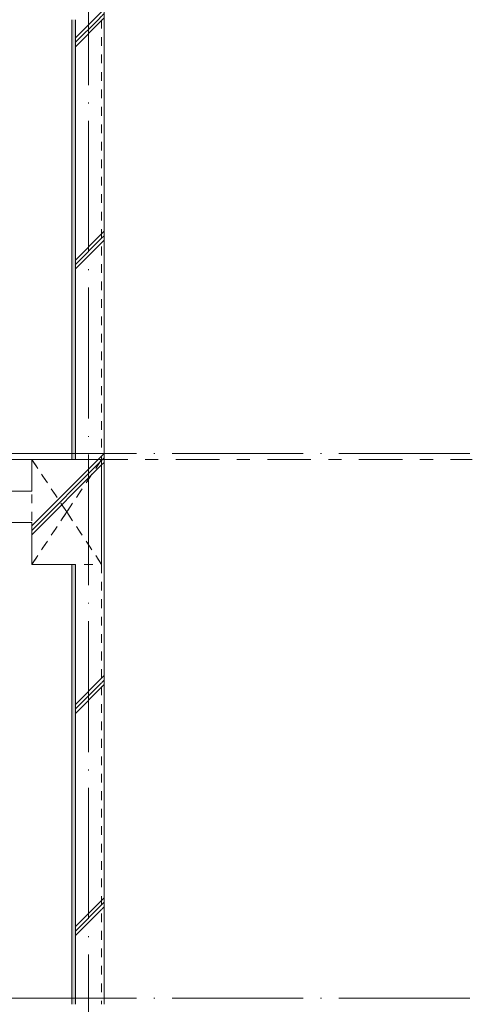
# Model space of a CAD drawing. Header units: millimetres. Extents: x 0 to 841, y 0 to 1188.
# Tile 19 of 98: x 350 to 402, y 338 to 451. Entities that reach past the tile are written whole.
import ezdxf
from ezdxf.xclip import XClip

# ---------------------------------------------------------------- set-up
doc = ezdxf.new("R2010")
doc.units = ezdxf.units.MM
doc.header["$MEASUREMENT"] = 0
doc.header["$XCLIPFRAME"] = 0
for name, pattern in [('Wipeout_Contour', [1000, 0, -1000]), ('二倍長一点鎖線', [10.5, 5, -2, 1.5, -2]), ('通り芯', [19, 15, -2, 0, -2]), ('ＪＷ点線１', [2, 1, -1])]:
    doc.linetypes.add(name, pattern=pattern)
for name, color, linetype in [('スラブ', 7, 'Continuous'), ('壁-躯体', 7, 'Continuous'), ('梁', 7, 'Continuous')]:
    doc.layers.add(name, color=color, linetype=linetype)
for name, color, linetype, lineweight, true_color in [('スラブ_ペン_番号__169', 253, 'Continuous', 5, 0xaaaaaa), ('壁-躯体_ペン_番号__161', 251, 'Continuous', 5, 0x6a6a6a), ('壁-躯体_ペン_番号__169', 253, 'Continuous', 5, 0xaaaaaa), ('壁-躯体_ペン_番号__174', 253, 'Continuous', 5, 0xaaaaaa), ('壁-躯体_ペン_番号__85', 251, 'Continuous', 5, 0x6a6a6a), ('梁_ペン_番号__169', 253, 'Continuous', 5, 0xaaaaaa), ('線_ペン_番号__85', 251, 'Continuous', 5, 0x6a6a6a)]:
    doc.layers.add(name, color=color, linetype=linetype, lineweight=lineweight, true_color=true_color)
for name, color, linetype, lineweight in [('スラブ_ペン_番号__29', 7, 'Continuous', 15), ('壁-躯体_ペン_番号__141', 7, 'Continuous', 15), ('室名.★_ペン_番号__46', 7, 'Continuous', 13), ('梁_ペン_番号__30', 7, 'Continuous', 15), ('梁_ペン_番号__41', 7, 'Continuous', 13), ('通り芯_ペン_番号__139', 8, 'Continuous', 5)]:
    doc.layers.add(name, color=color, linetype=linetype, lineweight=lineweight)
doc.styles.add('GENERATED_STYLE_1', font='meiryo.ttc')
pattern_1 = [(45, (121.78, 213.639), (-12.7279, 12.7279), []), (45, (121.525, 213.894), (-12.7279, 12.7279), []), (45, (121.27, 214.148), (-12.7279, 12.7279), [])]

# ---------------------------------------------------------------- blocks, each defined once
blk = doc.blocks.new('*X93')
at = {"layer": '壁-躯体_ペン_番号__174', "linetype": 'Continuous', "lineweight": 5, "true_color": 0xaaaaaa}
blk.add_hatch(color=253, dxfattribs=at).paths.add_polyline_path([(356.28, 388.84), (355.88, 388.84), (355.88, 338.44), (356.28, 338.44)])
blk = doc.blocks.new('*X94')
at = {"layer": '壁-躯体_ペン_番号__174', "linetype": 'Continuous', "lineweight": 5, "true_color": 0xaaaaaa}
blk.add_hatch(color=253, dxfattribs=at).paths.add_polyline_path([(356.28, 451.24), (355.88, 451.24), (355.88, 400.84), (356.28, 400.84)])
blk = doc.blocks.new('図面_7_7', base_point=(216.78, 313.24))
at = {"color": 254, "linetype": 'Wipeout_Contour', "lineweight": 0, "ltscale": 2379.73122}
blk.add_wipeout([(359.28, 338.44), (359.28, 326.44), (359.28, 276.04), (359.58, 276.04), (359.58, 338.44)], dxfattribs=at).dxf.layer = '壁-躯体'
at = {"layer": '壁-躯体_ペン_番号__169', "linetype": 'Continuous', "lineweight": 5, "true_color": 0xaaaaaa}
h = blk.add_hatch(dxfattribs=at)
h.set_pattern_fill('コンクリート_構造2_0007', color=253, style=0, pattern_type=2)
h.set_pattern_definition(pattern_1)
h.paths.add_polyline_path([(359.28, 338.44), (359.28, 326.44), (359.28, 276.04), (359.58, 276.04), (359.58, 338.44)])
at = {"color": 254, "linetype": 'Wipeout_Contour', "lineweight": 0, "ltscale": 2594.084641}
blk.add_wipeout([(359.28, 400.84), (359.28, 388.84), (359.28, 338.44), (359.58, 338.44), (359.58, 400.84)], dxfattribs=at).dxf.layer = '壁-躯体'
at = {"layer": '壁-躯体_ペン_番号__169', "linetype": 'Continuous', "lineweight": 5, "true_color": 0xaaaaaa}
h = blk.add_hatch(dxfattribs=at)
h.set_pattern_fill('コンクリート_構造2_0007', color=253, style=0, pattern_type=2)
h.set_pattern_definition(pattern_1)
h.paths.add_polyline_path([(359.28, 400.84), (359.28, 388.84), (359.28, 338.44), (359.58, 338.44), (359.58, 400.84)])
at = {"color": 254, "linetype": 'Wipeout_Contour', "lineweight": 0, "ltscale": 2226.268676}
blk.add_wipeout([(356.28, 400.84), (359.28, 400.84), (359.28, 451.24), (356.28, 451.24)], dxfattribs=at).dxf.layer = '壁-躯体'
at = {"color": 254, "linetype": 'Wipeout_Contour', "lineweight": 0, "ltscale": 2041.72688}
blk.add_wipeout([(356.28, 338.44), (359.28, 338.44), (359.28, 388.84), (356.28, 388.84)], dxfattribs=at).dxf.layer = '壁-躯体'
at = {"layer": '壁-躯体_ペン_番号__169', "linetype": 'Continuous', "lineweight": 5, "true_color": 0xaaaaaa}
h = blk.add_hatch(dxfattribs=at)
h.set_pattern_fill('コンクリート_構造2_0007', color=253, style=0, pattern_type=2)
h.set_pattern_definition(pattern_1)
h.paths.add_polyline_path([(356.28, 400.84), (359.28, 400.84), (359.28, 451.24), (356.28, 451.24)])
h = blk.add_hatch(dxfattribs=at)
h.set_pattern_fill('コンクリート_構造2_0007', color=253, style=0, pattern_type=2)
h.set_pattern_definition(pattern_1)
h.paths.add_polyline_path([(356.28, 338.44), (359.28, 338.44), (359.28, 388.84), (356.28, 388.84)])
at = {"color": 254, "linetype": 'Wipeout_Contour', "lineweight": 0, "ltscale": 2826.736581}
blk.add_wipeout([(359.28, 463.24), (359.28, 451.24), (359.28, 400.84), (359.58, 400.84), (359.58, 463.24)], dxfattribs=at).dxf.layer = '壁-躯体'
at = {"color": 254, "linetype": 'Wipeout_Contour', "lineweight": 0, "ltscale": 2221.895927}
blk.add_wipeout([(356.28, 451.24), (355.88, 451.24), (355.88, 400.84), (356.28, 400.84)], dxfattribs=at).dxf.layer = '壁-躯体'
at = {"color": 254, "linetype": 'Wipeout_Contour', "lineweight": 0, "ltscale": 2036.958518}
blk.add_wipeout([(356.28, 388.84), (355.88, 388.84), (355.88, 338.44), (356.28, 338.44)], dxfattribs=at).dxf.layer = '壁-躯体'
at = {"layer": '壁-躯体_ペン_番号__169', "linetype": 'Continuous', "lineweight": 5, "true_color": 0xaaaaaa}
h = blk.add_hatch(dxfattribs=at)
h.set_pattern_fill('コンクリート_構造2_0007', color=253, style=0, pattern_type=2)
h.set_pattern_definition(pattern_1)
h.paths.add_polyline_path([(359.28, 463.24), (359.28, 451.24), (359.28, 400.84), (359.58, 400.84), (359.58, 463.24)])
at = {"layer": '梁_ペン_番号__169', "linetype": 'Continuous', "lineweight": 5, "true_color": 0xaaaaaa}
h = blk.add_hatch(dxfattribs=at)
h.set_pattern_fill('コンクリート_構造2_0007', color=253, style=0, pattern_type=2)
h.set_pattern_definition(pattern_1)
h.paths.add_polyline_path([(359.28, 338.44), (351.28, 338.44), (351.28, 326.44), (359.28, 326.44)])
at = {"layer": '壁-躯体_ペン_番号__85', "color": 251, "linetype": '通り芯', "lineweight": 5, "true_color": 0x6a6a6a}
for p, q in [((61.78, 401.54), (401.78, 401.54)), ((61.78, 339.14), (401.78, 339.14))]:
    blk.add_line(p, q, dxfattribs=at)
at = {"layer": '壁-躯体', "color": 7, "linetype": 'Continuous', "lineweight": 5}
for name in ['*X94', '*X93']:
    blk.add_blockref(name, (0, 0), dxfattribs=at)
at = {"layer": '室名.★_ペン_番号__46', "color": 7, "linetype": 'Continuous', "lineweight": 13, "insert": (338.1, 365.18), "char_height": 3, "attachment_point": 2, "style": 'GENERATED_STYLE_1'}
blk.add_mtext('\\A1;{\\pqc;\\pt0,920;\\fMeiryo|b0|i0|c128|p0;\\W1.000000;浴室1418\\fMeiryo|b0|i0|c128|p0;\\W1.000000;\\A1{\\H.66x;\\S^  ;}\\fMeiryo|b0|i0|c128|p0;\\W1.000000;\\fMeiryo|b0|i0|c128|p0;\\W1.000000;\\A1{\\H.66x;\\S^  ;}\\fMeiryo|b0|i0|c128|p0;\\W1.000000;\\fMeiryo|b0|i0|c128|p0;\\W1.000000;\\fMeiryo|b0|i0|c128|p0;\\W1.000000;\\fMeiryo|b0|i0|c128|p0;\\W1.000000;\\fMeiryo|b0|i0|c128|p0;\\W1.000000;\\fMeiryo|b0|i0|c128|p0;\\W1.000000;\\fMeiryo|b0|i0|c128|p0;\\W1.000000;\\A1{\\H.66x;\\S^  ;}\\fMeiryo|b0|i0|c128|p0;\\W1.000000;\\fMeiryo|b0|i0|c128|p0;\\W1.000000;\\A1{\\H.66x;\\S^  ;}\\fMeiryo|b0|i0|c128|p0;\\W1.000000;\\fMeiryo|b0|i0|c128|p0;\\W1.000000;\\fMeiryo|b0|i0|c128|p0;\\W1.000000;\\fMeiryo|b0|i0|c128|p0;\\W1.000000;\\fMeiryo|b0|i0|c128|p0;\\W1.000000;\\fMeiryo|b0|i0|c128|p0;\\W1.000000;\\fMeiryo|b0|i0|c128|p0;\\W1.000000;\\A1{\\H.66x;\\S^  ;}\\fMeiryo|b0|i0|c128|p0;\\W1.000000;\\fMeiryo|b0|i0|c128|p0;\\W1.000000;\\A1{\\H.66x;\\S^  ;}\\fMeiryo|b0|i0|c128|p0;\\W1.000000;\\fMeiryo|b0|i0|c128|p0;\\W1.000000;\\fMeiryo|b0|i0|c128|p0;\\W1.000000;\\fMeiryo|b0|i0|c128|p0;\\W1.000000;\\fMeiryo|b0|i0|c128|p0;\\W1.000000;\\fMeiryo|b0|i0|c128|p0;\\W1.000000;\\fMeiryo|b0|i0|c128|p0;\\W1.000000;\\A1{\\H.66x;\\S^  ;}\\fMeiryo|b0|i0|c128|p0;\\W1.000000;\\fMeiryo|b0|i0|c128|p0;\\W1.000000;\\A1{\\H.66x;\\S^  ;}\\fMeiryo|b0|i0|c128|p0;\\W1.000000;\\fMeiryo|b0|i0|c128|p0;\\W1.000000;\\fMeiryo|b0|i0|c128|p0;\\W1.000000;\\fMeiryo|b0|i0|c128|p0;\\W1.000000;\\fMeiryo|b0|i0|c128|p0;\\W1.000000;\\fMeiryo|b0|i0|c128|p0;\\W1.000000;\\fMeiryo|b0|i0|c128|p0;\\W1.000000;\\A1{\\H.66x;\\S^  ;}\\fMeiryo|b0|i0|c128|p0;\\W1.000000;\\fMeiryo|b0|i0|c128|p0;\\W1.000000;\\A1{\\H.66x;\\S^  ;}\\fMeiryo|b0|i0|c128|p0;\\W1.000000;\\fMeiryo|b0|i0|c128|p0;\\W1.000000;\\fMeiryo|b0|i0|c128|p0;\\W1.000000;\\fMeiryo|b0|i0|c128|p0;\\W1.000000;\\fMeiryo|b0|i0|c128|p0;\\W1.000000;\\fMeiryo|b0|i0|c128|p0;\\W1.000000;\\fMeiryo|b0|i0|c128|p0;\\W1.000000;\\fMeiryo|b0|i0|c128|p0;\\W1.000000;}', dxfattribs=at)
at = {"color": 254, "linetype": 'Wipeout_Contour', "lineweight": 0, "ltscale": 2316.239041}
blk.add_wipeout([(359.28, 463.24), (351.28, 463.24), (351.28, 451.24), (359.28, 451.24)], dxfattribs=at).dxf.layer = '梁'
at = {"color": 254, "linetype": 'Wipeout_Contour', "lineweight": 0, "ltscale": 2124.681005}
blk.add_wipeout([(359.28, 400.84), (351.28, 400.84), (351.28, 388.84), (359.28, 388.84)], dxfattribs=at).dxf.layer = '梁'
at = {"layer": '梁_ペン_番号__169', "linetype": 'Continuous', "lineweight": 5, "true_color": 0xaaaaaa}
h = blk.add_hatch(dxfattribs=at)
h.set_pattern_fill('コンクリート_構造2_0007', color=253, style=0, pattern_type=2)
h.set_pattern_definition(pattern_1)
h.paths.add_polyline_path([(359.28, 463.24), (351.28, 463.24), (351.28, 451.24), (359.28, 451.24)])
h = blk.add_hatch(dxfattribs=at)
h.set_pattern_fill('コンクリート_構造2_0007', color=253, style=0, pattern_type=2)
h.set_pattern_definition(pattern_1)
h.paths.add_polyline_path([(359.28, 400.84), (351.28, 400.84), (351.28, 388.84), (359.28, 388.84)])
at = {"layer": '壁-躯体_ペン_番号__141', "color": 7, "linetype": 'Continuous', "lineweight": 15}
for p, q in [((359.58, 463.24), (359.58, 400.84)), ((356.28, 451.24), (356.28, 400.84)), ((359.58, 400.84), (359.58, 338.44)), ((356.28, 388.84), (356.28, 338.44))]:
    blk.add_line(p, q, dxfattribs=at)
at = {"layer": '壁-躯体_ペン_番号__141', "color": 7, "linetype": 'ＪＷ点線１', "lineweight": 15}
for p, q in [((359.28, 451.24), (359.28, 400.84)), ((359.28, 388.84), (359.28, 338.44))]:
    blk.add_line(p, q, dxfattribs=at)
at = {"layer": '壁-躯体_ペン_番号__161', "color": 251, "linetype": 'Continuous', "lineweight": 5, "true_color": 0x6a6a6a}
for p, q in [((355.88, 451.24), (355.88, 400.84)), ((355.88, 388.84), (355.88, 338.44))]:
    blk.add_line(p, q, dxfattribs=at)
at = {"layer": '梁_ペン_番号__30', "color": 7, "linetype": 'Continuous', "lineweight": 15}
for p, q in [((355.88, 400.84), (351.28, 400.84)), ((356.28, 400.84), (355.88, 400.84)), ((359.28, 400.84), (359.28, 388.84)), ((355.88, 388.84), (351.28, 388.84)), ((356.28, 388.84), (355.88, 388.84))]:
    blk.add_line(p, q, dxfattribs=at)
at = {"layer": '梁_ペン_番号__41', "color": 7, "linetype": 'ＪＷ点線１', "lineweight": 13}
for p, q in [((359.28, 400.84), (351.28, 400.84)), ((359.28, 400.84), (355.28, 394.84)), ((355.28, 394.84), (359.28, 400.84)), ((359.28, 388.84), (359.28, 400.84)), ((359.28, 388.84), (355.28, 394.84)), ((355.28, 394.84), (359.28, 388.84)), ((351.28, 388.84), (359.28, 388.84))]:
    blk.add_line(p, q, dxfattribs=at)
at = {"layer": '線_ペン_番号__85', "color": 251, "linetype": '二倍長一点鎖線', "lineweight": 5, "true_color": 0x6a6a6a}
blk.add_line((31.78, 400.84), (401.78, 400.84), dxfattribs=at)
at = {"layer": '通り芯_ペン_番号__139', "color": 8, "linetype": '通り芯', "lineweight": 5}
blk.add_line((357.78, 477.84), (357.78, 158.64), dxfattribs=at)
at = {"color": 254, "linetype": 'Wipeout_Contour', "lineweight": 0, "ltscale": 2075.45716}
blk.add_wipeout([(351.28, 397.24), (320.18, 397.24), (320.18, 393.64), (351.28, 393.64)], dxfattribs=at).dxf.layer = 'スラブ'
at = {"layer": 'スラブ_ペン_番号__169', "linetype": 'Continuous', "lineweight": 5, "true_color": 0xaaaaaa}
h = blk.add_hatch(dxfattribs=at)
h.set_pattern_fill('コンクリート_構造2_0007', color=253, style=0, pattern_type=2)
h.set_pattern_definition(pattern_1)
h.paths.add_polyline_path([(351.28, 397.24), (320.18, 397.24), (320.18, 393.64), (351.28, 393.64)])
at = {"layer": 'スラブ_ペン_番号__29', "color": 7, "linetype": 'Continuous', "lineweight": 15}
for p, q in [((351.28, 397.24), (320.18, 397.24)), ((351.28, 393.64), (320.18, 393.64))]:
    blk.add_line(p, q, dxfattribs=at)
at = {"layer": '梁_ペン_番号__30', "color": 7, "linetype": 'Continuous', "lineweight": 15}
for p, q in [((351.28, 400.84), (351.28, 397.24)), ((351.28, 393.64), (351.28, 388.84))]:
    blk.add_line(p, q, dxfattribs=at)
at = {"layer": '梁_ペン_番号__41', "color": 7, "linetype": 'ＪＷ点線１', "lineweight": 13}
for p, q in [((351.28, 400.84), (355.28, 394.84)), ((351.28, 400.84), (351.28, 388.84)), ((355.28, 394.84), (351.28, 400.84)), ((355.28, 394.84), (351.28, 388.84)), ((351.28, 388.84), (355.28, 394.84))]:
    blk.add_line(p, q, dxfattribs=at)
at = {"layer": '室名.★_ペン_番号__46', "color": 7, "linetype": 'Continuous', "lineweight": 13, "insert": (338.1, 427.58), "char_height": 3, "attachment_point": 2, "style": 'GENERATED_STYLE_1'}
blk.add_mtext('\\A1;{\\pqc;\\pt0,920;\\fMeiryo|b0|i0|c128|p0;\\W1.000000;浴室1418\\fMeiryo|b0|i0|c128|p0;\\W1.000000;\\A1{\\H.66x;\\S^  ;}\\fMeiryo|b0|i0|c128|p0;\\W1.000000;\\fMeiryo|b0|i0|c128|p0;\\W1.000000;\\A1{\\H.66x;\\S^  ;}\\fMeiryo|b0|i0|c128|p0;\\W1.000000;\\fMeiryo|b0|i0|c128|p0;\\W1.000000;\\fMeiryo|b0|i0|c128|p0;\\W1.000000;\\fMeiryo|b0|i0|c128|p0;\\W1.000000;\\fMeiryo|b0|i0|c128|p0;\\W1.000000;\\fMeiryo|b0|i0|c128|p0;\\W1.000000;\\fMeiryo|b0|i0|c128|p0;\\W1.000000;\\A1{\\H.66x;\\S^  ;}\\fMeiryo|b0|i0|c128|p0;\\W1.000000;\\fMeiryo|b0|i0|c128|p0;\\W1.000000;\\A1{\\H.66x;\\S^  ;}\\fMeiryo|b0|i0|c128|p0;\\W1.000000;\\fMeiryo|b0|i0|c128|p0;\\W1.000000;\\fMeiryo|b0|i0|c128|p0;\\W1.000000;\\fMeiryo|b0|i0|c128|p0;\\W1.000000;\\fMeiryo|b0|i0|c128|p0;\\W1.000000;\\fMeiryo|b0|i0|c128|p0;\\W1.000000;\\fMeiryo|b0|i0|c128|p0;\\W1.000000;\\A1{\\H.66x;\\S^  ;}\\fMeiryo|b0|i0|c128|p0;\\W1.000000;\\fMeiryo|b0|i0|c128|p0;\\W1.000000;\\A1{\\H.66x;\\S^  ;}\\fMeiryo|b0|i0|c128|p0;\\W1.000000;\\fMeiryo|b0|i0|c128|p0;\\W1.000000;\\fMeiryo|b0|i0|c128|p0;\\W1.000000;\\fMeiryo|b0|i0|c128|p0;\\W1.000000;\\fMeiryo|b0|i0|c128|p0;\\W1.000000;\\fMeiryo|b0|i0|c128|p0;\\W1.000000;\\fMeiryo|b0|i0|c128|p0;\\W1.000000;\\A1{\\H.66x;\\S^  ;}\\fMeiryo|b0|i0|c128|p0;\\W1.000000;\\fMeiryo|b0|i0|c128|p0;\\W1.000000;\\A1{\\H.66x;\\S^  ;}\\fMeiryo|b0|i0|c128|p0;\\W1.000000;\\fMeiryo|b0|i0|c128|p0;\\W1.000000;\\fMeiryo|b0|i0|c128|p0;\\W1.000000;\\fMeiryo|b0|i0|c128|p0;\\W1.000000;\\fMeiryo|b0|i0|c128|p0;\\W1.000000;\\fMeiryo|b0|i0|c128|p0;\\W1.000000;\\fMeiryo|b0|i0|c128|p0;\\W1.000000;\\A1{\\H.66x;\\S^  ;}\\fMeiryo|b0|i0|c128|p0;\\W1.000000;\\fMeiryo|b0|i0|c128|p0;\\W1.000000;\\A1{\\H.66x;\\S^  ;}\\fMeiryo|b0|i0|c128|p0;\\W1.000000;\\fMeiryo|b0|i0|c128|p0;\\W1.000000;\\fMeiryo|b0|i0|c128|p0;\\W1.000000;\\fMeiryo|b0|i0|c128|p0;\\W1.000000;\\fMeiryo|b0|i0|c128|p0;\\W1.000000;\\fMeiryo|b0|i0|c128|p0;\\W1.000000;\\fMeiryo|b0|i0|c128|p0;\\W1.000000;\\fMeiryo|b0|i0|c128|p0;\\W1.000000;}', dxfattribs=at)

msp = doc.modelspace()

# ---------------------------------------------------------------- block references
at = {"color": 7, "linetype": 'Continuous', "lineweight": 5}
ref = msp.add_blockref('図面_7_7', (216.78, 313.24), dxfattribs=at)
XClip(ref).set_block_clipping_path([(31.7799017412, 128.6389561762), (401.7799017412, 497.8389578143)])

doc.saveas('drawing.dxf')
